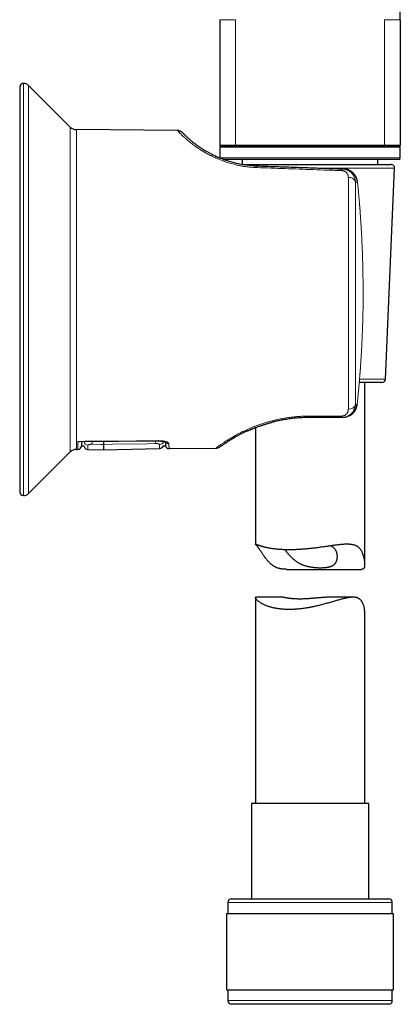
# Model space of a CAD drawing. Header units: millimetres. Extents: x 8 to 761, y 12 to 790.
# Tile 177 of 240: x 547 to 599, y 471 to 606. Entities that reach past the tile are written whole.
import ezdxf

# ---------------------------------------------------------------- set-up
doc = ezdxf.new("R2010")
doc.units = ezdxf.units.MM

msp = doc.modelspace()

# ---------------------------------------------------------------- linework, layer by layer
at = {"color": 7, "linetype": 'Continuous', "lineweight": 30}
for p, q in [((599.41, 606.21), (599.41, 611.41)), ((574.61, 606.21), (574.61, 588.91)), ((599.41, 606.21), (599.41, 588.91)), ((554.06, 591.46), (548.31, 597.16)), ((547.11, 596.96), (547.11, 541.27)), ((568.78, 590.99), (554.89, 591.11)), ((568.78, 590.98), (568.78, 590.99)), ((576.77, 588.91), (574.61, 588.91)), ((574.61, 588.71), (574.61, 587.21)), ((574.71, 588.81), (599.31, 588.81)), ((574.81, 588.91), (574.81, 588.81)), ((597.24, 588.91), (576.77, 588.91)), ((599.41, 588.91), (597.24, 588.91)), ((599.21, 588.81), (599.21, 588.91)), ((599.41, 587.21), (599.41, 588.71)), ((599.21, 587.01), (575.13, 587.01)), ((577.69, 586.89), (577.69, 586.33)), ((577.75, 586.32), (598.13, 586.32)), ((596.32, 586.32), (596.32, 586.89)), ((591.41, 585.7), (591.58, 585.7)), ((597.38, 556.8), (598.63, 585.8)), ((596.88, 556.32), (593.76, 556.32)), ((594.51, 531.32), (594.51, 556.32)), ((591.35, 551.51), (587.01, 551.51)), ((591.46, 551.51), (591.35, 551.51)), ((579.51, 550.13), (579.51, 534.12)), ((554.89, 547.12), (555.09, 547.12)), ((555.26, 548.2), (566.11, 548.3)), ((555.58, 547.61), (555.92, 547.61)), ((556.49, 547.12), (558.61, 547.07)), ((558.61, 547.07), (566.32, 547.27)), ((566.85, 547.61), (567.14, 547.61)), ((567.63, 547.23), (574.05, 547.28)), ((575.42, 548.02), (575.42, 548.02)), ((575.63, 548.16), (575.65, 548.18)), ((575.9, 548.33), (575.9, 548.34)), ((548.31, 541.06), (554.06, 546.77)), ((583.75, 530.63), (594.08, 530.63)), ((579.51, 526.75), (579.51, 498.44)), ((583.31, 526.8), (579.56, 526.8)), ((592.92, 526.8), (589.16, 526.8)), ((594.51, 498.44), (594.51, 524.92)), ((578.96, 498.44), (578.96, 485.32)), ((583.94, 498.44), (578.96, 498.44)), ((595.06, 498.44), (583.94, 498.44)), ((595.06, 485.32), (595.06, 498.44)), ((575.71, 484.82), (575.71, 483.32)), ((576.21, 485.32), (582.89, 485.32)), ((582.89, 485.32), (597.81, 485.32)), ((598.31, 483.32), (598.31, 484.82)), ((575.53, 483.32), (575.53, 472.82)), ((575.53, 483.32), (582.63, 483.32)), ((582.63, 483.32), (598.48, 483.32)), ((598.48, 472.82), (598.48, 483.32)), ((575.53, 472.82), (582.63, 472.82)), ((575.71, 472.82), (575.71, 471.32)), ((582.63, 472.82), (598.48, 472.82)), ((598.31, 471.32), (598.31, 472.82)), ((597.81, 470.82), (576.21, 470.82))]:
    msp.add_line(p, q, dxfattribs=at)
at = {"color": 252, "linetype": 'Continuous', "lineweight": 0}
for p, q in [((576.77, 606.21), (576.77, 588.91)), ((597.24, 606.21), (597.24, 588.91)), ((547.61, 597.46), (547.61, 540.77)), ((548.31, 597.16), (548.31, 541.06)), ((554.06, 546.77), (554.06, 591.46)), ((554.89, 591.11), (554.89, 547.12)), ((599.41, 588.71), (574.61, 588.71)), ((574.61, 587.21), (599.41, 587.21)), ((598.63, 585.8), (588.8, 585.8)), ((593.53, 583.88), (593.25, 583.89)), ((593.8, 556.8), (597.38, 556.8)), ((593.25, 553.31), (593.48, 553.31)), ((587.01, 551.71), (591.36, 551.71)), ((582.7, 484.82), (575.71, 484.82)), ((598.31, 484.82), (582.7, 484.82)), ((575.71, 471.32), (598.31, 471.32))]:
    msp.add_line(p, q, dxfattribs=at)
at = {"color": 252, "linetype": 'Continuous', "lineweight": 0, "flags": 128}
for points in [[(593.53, 583.89), (593.54, 583.89), (593.53, 583.88)], [(594.3, 568.12), (594.3, 568.12), (594.3, 568.11)], [(555.11, 548.23), (556.11, 548.24), (560.11, 548.27), (566.11, 548.33)], [(557.07, 547.83), (558.27, 547.81), (558.61, 547.81)], [(558.61, 547.81), (559.8, 547.83), (564.6, 547.91), (565.75, 547.93)]]:
    msp.add_lwpolyline(points, dxfattribs=at)
at = {"color": 7, "linetype": 'Continuous', "lineweight": 30, "flags": 128}
for points in [[(594.14, 562.02), (594.14, 562.02), (594.14, 562.03), (594.14, 562.03)], [(593.48, 553.31), (593.48, 553.31), (593.48, 553.31)]]:
    msp.add_lwpolyline(points, dxfattribs=at)
at = {"color": 7, "linetype": 'Continuous', "lineweight": 30}
for centre, radius, start, end in [((547.61, 596.96), 0.5, 90, 180), ((547.61, 596.46), 1, 45.1969, 90), ((554.9, 592.31), 1.2, 225.1969, 269.5), ((574.71, 588.71), 0.1, 90, 180), ((599.31, 588.71), 0.1, 0, 90), ((577.51, 586.81), 0.2, 22.7057, 90), ((596.51, 586.81), 0.2, 90, 157.2943), ((598.13, 585.82), 0.5, 357.5187, 90), ((599.21, 587.21), 0.2, 270, 0), ((596.88, 556.82), 0.5, 270, 357.5187), ((554.9, 545.92), 1.2, 90.5, 134.8031), ((555.08, 547.62), 0.5, 270.4975, 359), ((556.51, 547.72), 0.6, 190.8985, 268.4994), ((566.31, 547.87), 0.6, 271.4987, 334.2919), ((567.62, 547.73), 0.5, 193.5417, 270.5), ((574.04, 548.28), 1, 270.4973, 306.1173), ((547.61, 541.27), 0.5, 180, 270), ((547.61, 541.77), 1, 270, 314.8031), ((576.21, 484.82), 0.5, 90, 180), ((597.81, 484.82), 0.5, 360, 90), ((576.21, 471.32), 0.5, 180, 270), ((597.81, 471.32), 0.5, 270, 0)]:
    msp.add_arc(centre, radius, start, end, dxfattribs=at)
at = {"color": 252, "linetype": 'Continuous', "lineweight": 0}
for centre, radius, start, end in [((580.94, 585.86), 1.21, 168.0221, 178.9592), ((592.8, 585.43), 1.42, 168.9098, 178.9087), ((592.36, 583.57), 0.95, 20.1407, 95.5127), ((592.34, 553.6), 0.95, 265.3686, 342.4585), ((585.3, 551.69), 1.71, 354.1535, 0.817), ((589.67, 551.68), 1.69, 354.112, 0.821), ((556.5, 548.29), 0.596, 191.9098, 269.0888), ((562.38, 548.11), 5.32, 178.7676, 182.9268), ((561.21, 548.21), 4.54, 356.4787, 1.1057), ((557.76, 548.25), 8.35, 0.3797, 0.5542), ((566.31, 548.4), 0.601, 271.1427, 333.2628), ((567.61, 548.4), 0.502, 211.355, 270.8864)]:
    msp.add_arc(centre, radius, start, end, dxfattribs=at)
for points, knots in [([(576.77, 606.21), (576.61, 606.21), (576.3, 606.21), (575.9, 606.21), (575.49, 606.21), (575.12, 606.21), (574.83, 606.21), (574.64, 606.21), (574.62, 606.21), (574.61, 606.21)], [0, 0, 0, 0, 0.115127, 0.230254, 0.34538, 0.509035, 0.67269, 0.836345, 1, 1, 1, 1]), ([(599.41, 606.21), (599.39, 606.21), (599.37, 606.21), (599.19, 606.21), (598.89, 606.21), (598.52, 606.21), (598.12, 606.21), (597.71, 606.21), (597.4, 606.21), (597.24, 606.21)], [0, 0, 0, 0, 0.163655, 0.32731, 0.490965, 0.65462, 0.769746, 0.884873, 1, 1, 1, 1]), ([(579.73, 585.88), (579.56, 585.89), (579.21, 585.91), (578.69, 585.95), (578.18, 586.01), (577.67, 586.09), (577.19, 586.18), (576.76, 586.28), (576.35, 586.38), (575.96, 586.49), (575.57, 586.61), (575.19, 586.74), (574.82, 586.88), (574.46, 587.02), (574.11, 587.17), (573.78, 587.32), (573.45, 587.48), (573.13, 587.64), (572.84, 587.79), (572.58, 587.94), (572.34, 588.08), (572.11, 588.22), (571.88, 588.37), (571.67, 588.51), (571.46, 588.65), (571.25, 588.8), (571.05, 588.95), (570.85, 589.1), (570.66, 589.24), (570.48, 589.39), (570.31, 589.53), (570.15, 589.66), (570.01, 589.79), (569.88, 589.9), (569.76, 590.01), (569.65, 590.11), (569.54, 590.21), (569.44, 590.31), (569.34, 590.41), (569.23, 590.52), (569.12, 590.63), (569.03, 590.72), (568.95, 590.81), (568.89, 590.87), (568.84, 590.92), (568.81, 590.96), (568.79, 590.98), (568.78, 590.98), (568.78, 590.98)], [0, 0, 0, 0, 0.025717, 0.051344, 0.076957, 0.102629, 0.128433, 0.149746, 0.171036, 0.192343, 0.213707, 0.235169, 0.256768, 0.277747, 0.298774, 0.319886, 0.341114, 0.362495, 0.384059, 0.401941, 0.41991, 0.437983, 0.456177, 0.474508, 0.492993, 0.511646, 0.531498, 0.551517, 0.571719, 0.592122, 0.612739, 0.633588, 0.653535, 0.671621, 0.689848, 0.708224, 0.726759, 0.745459, 0.764332, 0.792031, 0.819999, 0.848256, 0.876825, 0.905176, 0.932674, 0.960239, 0.987889, 1, 1, 1, 1]), ([(591.39, 585.46), (590.73, 585.48), (589.41, 585.53), (587.45, 585.6), (585.5, 585.67), (583.57, 585.74), (581.64, 585.81), (580.37, 585.86), (579.73, 585.88)], [0, 0, 0, 0, 0.169577, 0.337989, 0.505238, 0.671323, 0.836243, 1, 1, 1, 1]), ([(592.27, 584.51), (592.26, 584.53), (592.26, 584.58), (592.26, 584.64), (592.25, 584.71), (592.23, 584.77), (592.22, 584.83), (592.2, 584.89), (592.17, 584.94), (592.15, 584.99), (592.12, 585.04), (592.09, 585.08), (592.05, 585.14), (592, 585.2), (591.94, 585.25), (591.88, 585.29), (591.83, 585.33), (591.77, 585.36), (591.72, 585.39), (591.66, 585.41), (591.59, 585.43), (591.52, 585.44), (591.46, 585.45), (591.41, 585.46), (591.39, 585.46)], [0, 0, 0, 0, 0.052907, 0.105247, 0.157123, 0.208638, 0.2599, 0.304911, 0.348961, 0.392135, 0.434521, 0.476213, 0.517309, 0.583469, 0.646299, 0.686645, 0.725985, 0.764537, 0.804682, 0.844112, 0.883189, 0.92283, 0.961611, 1, 1, 1, 1]), ([(591.41, 585.7), (591.46, 585.7), (591.55, 585.7), (591.68, 585.68), (591.79, 585.66), (591.87, 585.63), (591.92, 585.62), (591.98, 585.6), (592.03, 585.58), (592.09, 585.56), (592.14, 585.54), (592.22, 585.5), (592.31, 585.45), (592.43, 585.38), (592.51, 585.32), (592.57, 585.27), (592.6, 585.24), (592.64, 585.21), (592.67, 585.18), (592.71, 585.14), (592.74, 585.11), (592.79, 585.06), (592.85, 584.98), (592.92, 584.89), (592.98, 584.8), (593.02, 584.71), (593.05, 584.66), (593.07, 584.62), (593.08, 584.59), (593.09, 584.57), (593.1, 584.55), (593.11, 584.53), (593.13, 584.49), (593.15, 584.43), (593.18, 584.34), (593.2, 584.24), (593.22, 584.13), (593.24, 584.02), (593.25, 583.94), (593.25, 583.89)], [0, 0, 0, 0, 0.044121, 0.088536, 0.133312, 0.152632, 0.172036, 0.191528, 0.211113, 0.230797, 0.250583, 0.270478, 0.315078, 0.360995, 0.408273, 0.42451, 0.440908, 0.457467, 0.47419, 0.491078, 0.508132, 0.525353, 0.566062, 0.608767, 0.653482, 0.684104, 0.715608, 0.724007, 0.732466, 0.740985, 0.749566, 0.758208, 0.766911, 0.797529, 0.831438, 0.868639, 0.909132, 0.952919, 1, 1, 1, 1]), ([(593.53, 583.88), (593.53, 583.91), (593.52, 583.97), (593.51, 584.06), (593.49, 584.15), (593.47, 584.24), (593.44, 584.32), (593.41, 584.41), (593.37, 584.5), (593.33, 584.59), (593.27, 584.7), (593.2, 584.81), (593.13, 584.91), (593.06, 584.99), (593.01, 585.04), (592.98, 585.08), (592.96, 585.09), (592.94, 585.11), (592.93, 585.13), (592.91, 585.15), (592.87, 585.18), (592.8, 585.24), (592.71, 585.31), (592.61, 585.38), (592.52, 585.44), (592.45, 585.47), (592.41, 585.49), (592.39, 585.5), (592.37, 585.51), (592.34, 585.52), (592.32, 585.53), (592.3, 585.54), (592.25, 585.56), (592.17, 585.59), (592.07, 585.62), (591.97, 585.65), (591.89, 585.66), (591.81, 585.68), (591.75, 585.68), (591.7, 585.69), (591.66, 585.69), (591.63, 585.7), (591.61, 585.7), (591.6, 585.7)], [0, 0, 0, 0, 0.030412, 0.061123, 0.092138, 0.123461, 0.155098, 0.187052, 0.219329, 0.251932, 0.295705, 0.341106, 0.388145, 0.420095, 0.452763, 0.461438, 0.470163, 0.478937, 0.487761, 0.496634, 0.505557, 0.544014, 0.586433, 0.632816, 0.665603, 0.700118, 0.708105, 0.716178, 0.724339, 0.732587, 0.740921, 0.749343, 0.757852, 0.799113, 0.83676, 0.870795, 0.901217, 0.928027, 0.947609, 0.964682, 0.979246, 0.991302, 1, 1, 1, 1]), ([(592.27, 552.65), (592.27, 552.76), (592.27, 552.98), (592.27, 553.32), (592.27, 553.67), (592.27, 554.03), (592.27, 554.39), (592.27, 554.75), (592.27, 555.13), (592.27, 555.51), (592.27, 555.9), (592.27, 556.29), (592.27, 556.7), (592.27, 557.12), (592.27, 557.54), (592.27, 557.96), (592.27, 558.39), (592.27, 558.82), (592.27, 559.26), (592.27, 559.7), (592.27, 560.15), (592.27, 560.61), (592.27, 561.08), (592.27, 561.54), (592.27, 562.01), (592.27, 562.48), (592.27, 562.95), (592.27, 563.43), (592.27, 563.91), (592.27, 564.39), (592.27, 564.88), (592.27, 565.38), (592.27, 565.87), (592.27, 566.36), (592.27, 566.86), (592.27, 567.35), (592.27, 567.84), (592.27, 568.33), (592.27, 568.83), (592.27, 569.33), (592.27, 569.83), (592.27, 570.34), (592.27, 570.83), (592.27, 571.33), (592.27, 571.82), (592.27, 572.3), (592.27, 572.79), (592.27, 573.28), (592.27, 573.77), (592.27, 574.26), (592.27, 574.75), (592.27, 575.23), (592.27, 575.7), (592.27, 576.17), (592.27, 576.63), (592.27, 577.1), (592.27, 577.56), (592.27, 578.02), (592.27, 578.47), (592.27, 578.92), (592.27, 579.36), (592.27, 579.8), (592.27, 580.22), (592.27, 580.64), (592.27, 581.06), (592.27, 581.47), (592.27, 581.88), (592.27, 582.28), (592.27, 582.68), (592.27, 583.06), (592.27, 583.44), (592.27, 583.8), (592.27, 584.16), (592.27, 584.39), (592.27, 584.51)], [0, 0, 0, 0, 0.014, 0.028, 0.042, 0.056, 0.07, 0.08375, 0.0975, 0.11125, 0.125, 0.139, 0.153, 0.167, 0.181, 0.195, 0.20875, 0.2225, 0.23625, 0.25, 0.264, 0.278, 0.292, 0.306, 0.32, 0.33375, 0.3475, 0.36125, 0.375, 0.389, 0.403, 0.417, 0.431, 0.445, 0.45875, 0.4725, 0.48625, 0.5, 0.514, 0.528, 0.542, 0.556, 0.57, 0.58375, 0.5975, 0.61125, 0.625, 0.639, 0.653, 0.667, 0.681, 0.695, 0.70875, 0.7225, 0.73625, 0.75, 0.764, 0.778, 0.792, 0.806, 0.82, 0.83375, 0.8475, 0.86125, 0.875, 0.889, 0.903, 0.917, 0.931, 0.945, 0.95875, 0.9725, 0.98625, 1, 1, 1, 1]), ([(594.3, 568.11), (594.3, 568.34), (594.3, 568.81), (594.29, 569.5), (594.29, 570.19), (594.28, 570.75), (594.27, 571.19), (594.27, 571.5), (594.26, 571.81), (594.26, 572.12), (594.25, 572.43), (594.24, 572.74), (594.23, 573.12), (594.22, 573.57), (594.2, 574.1), (594.18, 574.64), (594.16, 575.09), (594.14, 575.44), (594.13, 575.69), (594.12, 575.94), (594.11, 576.19), (594.1, 576.44), (594.08, 576.68), (594.07, 577.01), (594.04, 577.44), (594.01, 577.97), (593.98, 578.51), (593.94, 579.04), (593.9, 579.56), (593.88, 579.94), (593.86, 580.19), (593.85, 580.32), (593.84, 580.43), (593.83, 580.55), (593.82, 580.67), (593.8, 580.91), (593.77, 581.28), (593.73, 581.78), (593.68, 582.29), (593.64, 582.81), (593.59, 583.34), (593.55, 583.7), (593.53, 583.88)], [0, 0, 0, 0, 0.043752, 0.087488, 0.131113, 0.175004, 0.194571, 0.214075, 0.233636, 0.25328, 0.273034, 0.292923, 0.31196, 0.345161, 0.378767, 0.412858, 0.447501, 0.463251, 0.47913, 0.495142, 0.511291, 0.527582, 0.542345, 0.55691, 0.589866, 0.623555, 0.657998, 0.693215, 0.724858, 0.757121, 0.765546, 0.772926, 0.780348, 0.787812, 0.795319, 0.802868, 0.833941, 0.865721, 0.898212, 0.931421, 0.965349, 1, 1, 1, 1]), ([(594.14, 562.03), (594.15, 562.2), (594.17, 562.53), (594.19, 563.03), (594.2, 563.52), (594.22, 564), (594.24, 564.48), (594.25, 564.96), (594.26, 565.5), (594.28, 566.11), (594.29, 566.78), (594.29, 567.45), (594.29, 567.89), (594.3, 568.11)], [0, 0, 0, 0, 0.0830826, 0.1647856, 0.2452605, 0.3246785, 0.4032309, 0.48113, 0.5609143, 0.6706442, 0.7802469, 0.8901946, 1, 1, 1, 1]), ([(593.48, 553.31), (593.5, 553.51), (593.54, 553.9), (593.6, 554.48), (593.65, 555.05), (593.7, 555.6), (593.74, 556.09), (593.78, 556.53), (593.81, 556.91), (593.84, 557.2), (593.85, 557.4), (593.86, 557.5), (593.87, 557.61), (593.88, 557.73), (593.89, 557.86), (593.9, 557.98), (593.91, 558.11), (593.93, 558.39), (593.96, 558.81), (593.99, 559.38), (594.03, 559.93), (594.06, 560.47), (594.09, 561), (594.12, 561.52), (594.13, 561.86), (594.14, 562.03)], [0, 0, 0, 0, 0.068142, 0.134746, 0.199816, 0.263358, 0.325379, 0.3699, 0.413614, 0.456526, 0.469017, 0.48144, 0.493794, 0.507151, 0.521874, 0.536526, 0.551108, 0.565618, 0.632, 0.696883, 0.760296, 0.82227, 0.882845, 0.94207, 1, 1, 1, 1]), ([(593.25, 553.31), (593.25, 553.28), (593.24, 553.21), (593.23, 553.1), (593.21, 553.01), (593.19, 552.93), (593.17, 552.85), (593.15, 552.8), (593.14, 552.77), (593.14, 552.76), (593.13, 552.75), (593.13, 552.74), (593.13, 552.72), (593.12, 552.71), (593.1, 552.66), (593.06, 552.58), (593, 552.46), (592.95, 552.38), (592.92, 552.32), (592.9, 552.29), (592.88, 552.27), (592.85, 552.24), (592.83, 552.21), (592.81, 552.19), (592.79, 552.16), (592.75, 552.11), (592.68, 552.04), (592.59, 551.96), (592.51, 551.89), (592.44, 551.85), (592.4, 551.82), (592.35, 551.79), (592.31, 551.76), (592.27, 551.74), (592.22, 551.72), (592.15, 551.68), (592.04, 551.64), (591.91, 551.59), (591.77, 551.55), (591.63, 551.53), (591.49, 551.51), (591.4, 551.51), (591.35, 551.51)], [0, 0, 0, 0, 0.040482, 0.078344, 0.113584, 0.146203, 0.172741, 0.19725, 0.202474, 0.207595, 0.212614, 0.21753, 0.222345, 0.227057, 0.231668, 0.281242, 0.328607, 0.373772, 0.386664, 0.399366, 0.411879, 0.424203, 0.436338, 0.448286, 0.460045, 0.471618, 0.517327, 0.561688, 0.604736, 0.622794, 0.640621, 0.658219, 0.675593, 0.692744, 0.709677, 0.726395, 0.773392, 0.819701, 0.865417, 0.910638, 0.955465, 1, 1, 1, 1]), ([(591.36, 551.71), (591.38, 551.71), (591.43, 551.71), (591.5, 551.72), (591.56, 551.73), (591.62, 551.75), (591.67, 551.76), (591.72, 551.78), (591.78, 551.81), (591.85, 551.85), (591.91, 551.89), (591.95, 551.93), (591.98, 551.95), (592, 551.98), (592.03, 552.01), (592.06, 552.04), (592.1, 552.09), (592.13, 552.15), (592.16, 552.2), (592.19, 552.27), (592.22, 552.34), (592.24, 552.44), (592.26, 552.54), (592.26, 552.62), (592.27, 552.65)], [0, 0, 0, 0, 0.0374665, 0.074641, 0.1121079, 0.140752, 0.17011, 0.2003935, 0.2317955, 0.2888897, 0.34867, 0.3735097, 0.3989374, 0.4249917, 0.4517085, 0.4791213, 0.5284902, 0.5789347, 0.6306045, 0.683639, 0.738167, 0.8243363, 0.9114768, 1, 1, 1, 1]), ([(591.48, 551.51), (591.48, 551.51), (591.49, 551.51), (591.51, 551.51), (591.55, 551.51), (591.6, 551.52), (591.67, 551.52), (591.74, 551.53), (591.82, 551.54), (591.88, 551.56), (591.93, 551.57), (591.96, 551.57), (591.99, 551.58), (592.02, 551.59), (592.06, 551.6), (592.09, 551.61), (592.12, 551.62), (592.18, 551.64), (592.27, 551.68), (592.37, 551.72), (592.47, 551.78), (592.55, 551.83), (592.63, 551.88), (592.68, 551.91), (592.71, 551.94), (592.72, 551.95), (592.74, 551.96), (592.75, 551.97), (592.77, 551.98), (592.82, 552.03), (592.89, 552.1), (593, 552.2), (593.07, 552.29), (593.12, 552.36), (593.15, 552.4), (593.18, 552.45), (593.2, 552.49), (593.23, 552.53), (593.27, 552.61), (593.33, 552.72), (593.38, 552.87), (593.43, 553.02), (593.46, 553.16), (593.47, 553.26), (593.48, 553.31)], [0, 0, 0, 0, 0.0003417, 0.0105208, 0.0242955, 0.0416659, 0.0626322, 0.0870774, 0.1150867, 0.1466604, 0.1566441, 0.1669373, 0.17754, 0.1884523, 0.1996742, 0.2112057, 0.2230467, 0.2351973, 0.276656, 0.3159701, 0.3531395, 0.3881644, 0.417213, 0.4446011, 0.4515002, 0.4582854, 0.4649567, 0.4715141, 0.4779577, 0.4842874, 0.5356655, 0.5853588, 0.6333741, 0.6517829, 0.6699344, 0.687829, 0.7054673, 0.72285, 0.7399777, 0.7936384, 0.8464477, 0.8984282, 0.9496039, 1, 1, 1, 1]), ([(574.05, 547.28), (574.05, 547.28), (574.05, 547.29), (574.08, 547.31), (574.12, 547.34), (574.18, 547.38), (574.26, 547.44), (574.35, 547.51), (574.47, 547.6), (574.6, 547.69), (574.74, 547.79), (574.9, 547.9), (575.06, 548.02), (575.23, 548.13), (575.4, 548.24), (575.59, 548.36), (575.79, 548.49), (576.02, 548.63), (576.28, 548.78), (576.58, 548.95), (576.89, 549.13), (577.21, 549.3), (577.56, 549.48), (577.92, 549.65), (578.3, 549.83), (578.69, 550), (579.1, 550.17), (579.53, 550.34), (579.96, 550.5), (580.41, 550.65), (580.87, 550.8), (581.34, 550.93), (581.82, 551.06), (582.32, 551.18), (582.82, 551.29), (583.33, 551.39), (583.84, 551.47), (584.37, 551.55), (584.89, 551.61), (585.42, 551.65), (585.95, 551.69), (586.48, 551.71), (586.84, 551.71), (587.01, 551.71)], [0, 0, 0, 0, 0.025104, 0.050099, 0.07501, 0.099864, 0.124687, 0.14988, 0.174929, 0.199864, 0.224714, 0.249509, 0.270573, 0.291495, 0.312295, 0.332993, 0.353609, 0.374163, 0.399478, 0.424624, 0.449641, 0.47457, 0.499454, 0.524622, 0.549686, 0.57469, 0.599681, 0.624705, 0.649705, 0.674643, 0.699567, 0.724524, 0.749562, 0.774644, 0.799681, 0.82472, 0.849809, 0.874994, 0.900006, 0.924966, 0.949922, 0.974918, 1, 1, 1, 1]), ([(555.09, 547.12), (555.09, 547.12), (555.09, 547.12), (555.09, 547.14), (555.09, 547.17), (555.09, 547.21), (555.09, 547.26), (555.09, 547.32), (555.09, 547.39), (555.1, 547.48), (555.1, 547.58), (555.1, 547.69), (555.1, 547.8), (555.1, 547.93), (555.11, 548.07), (555.11, 548.18), (555.11, 548.23)], [0, 0, 0, 0, 0.071266, 0.142569, 0.213854, 0.285138, 0.356571, 0.428004, 0.499887, 0.571771, 0.643806, 0.715841, 0.786808, 0.857775, 0.928887, 1, 1, 1, 1]), ([(556.49, 547.7), (556.49, 547.7), (556.5, 547.71), (556.51, 547.73), (556.53, 547.75), (556.55, 547.76), (556.59, 547.77), (556.63, 547.79), (556.68, 547.8), (556.73, 547.81), (556.79, 547.82), (556.85, 547.83), (556.91, 547.83), (556.97, 547.83), (557.03, 547.83), (557.06, 547.83), (557.07, 547.83)], [0, 0, 0, 0, 0.076394, 0.153014, 0.229402, 0.305419, 0.38167, 0.457668, 0.531968, 0.606511, 0.680787, 0.752262, 0.823981, 0.895441, 0.947721, 1, 1, 1, 1]), ([(556.49, 547.7), (556.49, 547.66), (556.49, 547.59), (556.49, 547.5), (556.49, 547.42), (556.49, 547.34), (556.49, 547.28), (556.49, 547.23), (556.49, 547.18), (556.49, 547.15), (556.49, 547.13), (556.49, 547.12), (556.49, 547.12)], [0, 0, 0, 0, 0.094163, 0.188336, 0.282499, 0.37706, 0.471632, 0.566193, 0.674511, 0.782828, 0.891414, 1, 1, 1, 1]), ([(565.75, 547.93), (565.77, 547.93), (565.81, 547.93), (565.88, 547.93), (565.94, 547.93), (566, 547.92), (566.06, 547.92), (566.11, 547.91), (566.16, 547.9), (566.2, 547.89), (566.24, 547.87), (566.27, 547.86), (566.29, 547.84), (566.31, 547.83), (566.32, 547.81), (566.32, 547.8), (566.32, 547.8)], [0, 0, 0, 0, 0.069488, 0.139214, 0.208708, 0.278587, 0.348698, 0.418594, 0.489948, 0.561524, 0.632895, 0.706816, 0.780958, 0.854891, 0.927445, 1, 1, 1, 1]), ([(566.11, 548.33), (566.15, 548.33), (566.23, 548.33), (566.36, 548.32), (566.48, 548.32), (566.59, 548.31), (566.71, 548.29), (566.82, 548.28), (566.92, 548.26), (567.02, 548.24), (567.12, 548.21), (567.2, 548.19), (567.29, 548.16), (567.36, 548.13), (567.43, 548.1), (567.48, 548.06), (567.53, 548.03), (567.57, 548), (567.6, 547.96), (567.61, 547.93), (567.62, 547.91), (567.62, 547.9)], [0, 0, 0, 0, 0.050499, 0.101191, 0.151887, 0.202393, 0.253077, 0.303939, 0.35481, 0.405507, 0.457765, 0.510196, 0.562635, 0.614905, 0.669694, 0.724666, 0.779641, 0.834437, 0.889595, 0.944843, 1, 1, 1, 1]), ([(566.32, 547.27), (566.32, 547.27), (566.32, 547.27), (566.32, 547.28), (566.32, 547.3), (566.32, 547.33), (566.32, 547.37), (566.32, 547.42), (566.32, 547.49), (566.32, 547.58), (566.32, 547.68), (566.32, 547.76), (566.32, 547.8)], [0, 0, 0, 0, 0.087369, 0.174746, 0.262115, 0.34978, 0.437452, 0.525116, 0.643673, 0.76223, 0.881115, 1, 1, 1, 1]), ([(567.62, 547.9), (567.62, 547.86), (567.62, 547.78), (567.62, 547.67), (567.62, 547.57), (567.62, 547.48), (567.63, 547.4), (567.63, 547.34), (567.63, 547.29), (567.63, 547.25), (567.63, 547.23), (567.63, 547.23), (567.63, 547.23)], [0, 0, 0, 0, 0.092171, 0.18439, 0.285691, 0.386992, 0.488549, 0.590106, 0.692447, 0.794788, 0.897394, 1, 1, 1, 1])]:
    msp.add_open_spline(points, degree=3, knots=knots, dxfattribs=at)
at = {"color": 7, "linetype": 'Continuous', "lineweight": 30}
for points, knots in [([(568.78, 590.99), (568.81, 590.98), (568.88, 590.98), (568.98, 590.97), (569.07, 590.94), (569.17, 590.91), (569.26, 590.86), (569.34, 590.81), (569.42, 590.75), (569.47, 590.7), (569.49, 590.68)], [0, 0, 0, 0, 0.119732, 0.244844, 0.371213, 0.498221, 0.62523, 0.751602, 0.876719, 1, 1, 1, 1]), ([(569.02, 590.95), (569.02, 590.95), (569.01, 590.96), (569, 590.96), (568.98, 590.96), (568.95, 590.97), (568.91, 590.97), (568.88, 590.98), (568.83, 590.98), (568.8, 590.98), (568.78, 590.98)], [0, 0, 0, 0, 0.168801, 0.31863, 0.451588, 0.570606, 0.679679, 0.783866, 0.888832, 1, 1, 1, 1]), ([(569.49, 590.68), (569.49, 590.68), (569.49, 590.68), (569.51, 590.66), (569.53, 590.64), (569.56, 590.61), (569.6, 590.57), (569.65, 590.52), (569.7, 590.47), (569.75, 590.41), (569.81, 590.36), (569.88, 590.29), (569.95, 590.23), (570.03, 590.15), (570.12, 590.07), (570.22, 589.98), (570.33, 589.88), (570.44, 589.78), (570.57, 589.67), (570.7, 589.56), (570.84, 589.45), (570.97, 589.34), (571.09, 589.24), (571.23, 589.14), (571.36, 589.04), (571.51, 588.93), (571.66, 588.83), (571.82, 588.72), (572, 588.59), (572.19, 588.47), (572.39, 588.34), (572.61, 588.21), (572.82, 588.09), (573.05, 587.96), (573.28, 587.83), (573.53, 587.71), (573.78, 587.58), (574.04, 587.46), (574.3, 587.34), (574.58, 587.23), (574.86, 587.11), (575.15, 587.01), (575.44, 586.9), (575.75, 586.8), (576.06, 586.71), (576.37, 586.62), (576.69, 586.54), (577.02, 586.46), (577.35, 586.39), (577.66, 586.33), (577.86, 586.3), (577.95, 586.29)], [0, 0, 0, 0, 0.025817, 0.051569, 0.077276, 0.102962, 0.128647, 0.15459, 0.17499, 0.195298, 0.215526, 0.235684, 0.255784, 0.275839, 0.29806, 0.320148, 0.342119, 0.36399, 0.385777, 0.407499, 0.429774, 0.447334, 0.464806, 0.482199, 0.499523, 0.51679, 0.534009, 0.55119, 0.571129, 0.590966, 0.61072, 0.630408, 0.650048, 0.669657, 0.689254, 0.708958, 0.728604, 0.74821, 0.767795, 0.787379, 0.806979, 0.826616, 0.846361, 0.866083, 0.885803, 0.905539, 0.925311, 0.945139, 0.965041, 0.984815, 1, 1, 1, 1]), ([(579.32, 586.13), (579.31, 586.13), (579.28, 586.14), (579.24, 586.14), (579.18, 586.14), (579.12, 586.15), (579.05, 586.15), (578.96, 586.16), (578.87, 586.17), (578.77, 586.18), (578.68, 586.19), (578.58, 586.2), (578.48, 586.21), (578.39, 586.22), (578.3, 586.23), (578.22, 586.24), (578.14, 586.25), (578.07, 586.26), (578.01, 586.27), (577.96, 586.28), (577.94, 586.29)], [0, 0, 0, 0, 0.024229, 0.05526, 0.093318, 0.138518, 0.190917, 0.250543, 0.317399, 0.389596, 0.458831, 0.524125, 0.600217, 0.670207, 0.734147, 0.792057, 0.843956, 0.893195, 0.944938, 1, 1, 1, 1]), ([(578.98, 586.16), (578.96, 586.16), (578.9, 586.16), (578.82, 586.17), (578.73, 586.18), (578.64, 586.19), (578.55, 586.2), (578.45, 586.21), (578.34, 586.23), (578.23, 586.24), (578.12, 586.26), (578.04, 586.27), (578, 586.28)], [0, 0, 0, 0, 0.080743, 0.166524, 0.25136, 0.339451, 0.434343, 0.534169, 0.640575, 0.753577, 0.873201, 1, 1, 1, 1]), ([(579.31, 586.13), (579.34, 586.13), (579.49, 586.12), (579.64, 586.12), (579.76, 586.11)], [0, 0, 0, 0, 0.206536, 1, 1, 1, 1]), ([(579.75, 586.11), (579.75, 586.11), (579.75, 586.11), (579.74, 586.11), (579.74, 586.11)], [0, 0, 0, 0, 0.5007945, 1, 1, 1, 1]), ([(579.76, 586.11), (580.53, 586.08), (582.07, 586.03), (584.39, 585.95), (586.72, 585.87), (589.06, 585.79), (590.63, 585.73), (591.41, 585.7)], [0, 0, 0, 0, 0.198084, 0.397125, 0.597125, 0.798084, 1, 1, 1, 1]), ([(591.6, 585.7), (591.6, 585.7), (591.59, 585.7), (591.58, 585.7), (591.58, 585.7)], [0, 0, 0, 0, 0.107741, 1, 1, 1, 1]), ([(593.53, 583.89), (593.53, 583.94), (593.52, 584.04), (593.48, 584.19), (593.44, 584.33), (593.39, 584.45), (593.34, 584.57), (593.28, 584.67), (593.23, 584.77), (593.17, 584.86), (593.1, 584.94), (593.04, 585.01), (592.98, 585.08), (592.93, 585.13), (592.87, 585.19), (592.8, 585.24), (592.72, 585.3), (592.62, 585.38), (592.49, 585.45), (592.35, 585.52), (592.24, 585.57), (592.14, 585.6), (592.07, 585.62), (591.99, 585.64), (591.92, 585.66), (591.85, 585.67), (591.78, 585.68), (591.69, 585.69), (591.63, 585.7), (591.6, 585.7)], [0, 0, 0, 0, 0.052424, 0.103428, 0.152513, 0.199337, 0.243461, 0.284597, 0.322747, 0.35799, 0.394783, 0.427923, 0.457458, 0.485074, 0.513008, 0.541325, 0.570053, 0.621273, 0.673636, 0.726643, 0.777642, 0.805126, 0.831856, 0.857851, 0.883838, 0.907505, 0.934704, 0.965509, 1, 1, 1, 1]), ([(592.58, 551.84), (592.59, 551.85), (592.62, 551.87), (592.68, 551.91), (592.74, 551.96), (592.81, 552.02), (592.87, 552.08), (592.94, 552.14), (593, 552.21), (593.07, 552.29), (593.14, 552.38), (593.2, 552.48), (593.26, 552.59), (593.32, 552.7), (593.36, 552.81), (593.4, 552.92), (593.44, 553.05), (593.46, 553.17), (593.48, 553.26), (593.48, 553.31)], [0, 0, 0, 0, 0.01787, 0.067637, 0.116631, 0.164865, 0.212396, 0.262371, 0.318582, 0.381088, 0.440983, 0.505763, 0.575466, 0.650239, 0.713771, 0.780622, 0.850788, 0.924042, 1, 1, 1, 1]), ([(586.99, 551.51), (586.87, 551.51), (586.63, 551.51), (586.28, 551.5), (585.91, 551.48), (585.55, 551.46), (585.19, 551.43), (584.83, 551.4), (584.48, 551.36), (584.12, 551.31), (583.76, 551.26), (583.41, 551.2), (583.06, 551.14), (582.72, 551.07), (582.39, 551), (582.07, 550.92), (581.87, 550.87), (581.79, 550.85)], [0, 0, 0, 0, 0.064459, 0.132392, 0.200154, 0.267784, 0.335323, 0.402813, 0.470294, 0.539027, 0.607391, 0.675432, 0.743195, 0.810726, 0.878069, 0.945273, 1, 1, 1, 1]), ([(586.99, 551.51), (586.99, 551.51), (587, 551.51), (587, 551.51), (587.01, 551.51)], [0, 0, 0, 0, 0.498642, 1, 1, 1, 1]), ([(591.46, 551.51), (591.46, 551.51), (591.47, 551.51), (591.47, 551.51), (591.48, 551.51)], [0, 0, 0, 0, 0.417751, 1, 1, 1, 1]), ([(578.49, 549.71), (578.5, 549.71), (578.53, 549.72), (578.58, 549.75), (578.64, 549.77), (578.7, 549.8), (578.8, 549.84), (578.93, 549.9), (579.1, 549.97), (579.28, 550.04), (579.48, 550.12), (579.68, 550.19), (579.89, 550.27), (580.08, 550.34), (580.28, 550.4), (580.47, 550.47), (580.67, 550.53), (580.87, 550.6), (581.09, 550.66), (581.32, 550.73), (581.56, 550.79), (581.73, 550.84), (581.81, 550.86)], [0, 0, 0, 0, 0.017135, 0.036353, 0.057759, 0.081427, 0.106723, 0.157413, 0.209374, 0.269995, 0.332333, 0.395871, 0.459375, 0.516228, 0.573061, 0.629896, 0.686756, 0.744575, 0.804151, 0.866566, 0.93184, 1, 1, 1, 1]), ([(578.57, 549.74), (578.57, 549.74), (578.6, 549.76), (578.66, 549.78), (578.76, 549.82), (578.84, 549.86), (578.93, 549.89), (579, 549.92), (579.06, 549.95), (579.11, 549.97), (579.15, 549.99), (579.19, 550), (579.21, 550.01), (579.23, 550.02), (579.24, 550.02), (579.25, 550.03)], [0, 0, 0, 0, 0.006154, 0.143462, 0.287528, 0.418881, 0.537526, 0.643459, 0.736673, 0.804624, 0.863725, 0.913968, 0.95535, 0.987869, 1, 1, 1, 1]), ([(579.22, 550.01), (579.22, 550.02), (579.23, 550.02), (579.24, 550.02), (579.25, 550.03)], [0, 0, 0, 0, 0.728323, 1, 1, 1, 1]), ([(579.25, 550.02), (579.28, 550.04), (579.36, 550.07), (579.45, 550.1), (579.51, 550.13)], [0, 0, 0, 0, 0.3433222, 1, 1, 1, 1]), ([(578.49, 549.71), (578.49, 549.71), (578.4, 549.67), (578.22, 549.59), (577.97, 549.47), (577.7, 549.34), (577.44, 549.21), (577.19, 549.07), (576.94, 548.94), (576.72, 548.82), (576.5, 548.69), (576.29, 548.57), (576.1, 548.46), (575.92, 548.35), (575.77, 548.25), (575.67, 548.19), (575.63, 548.17)], [0, 0, 0, 0, 0.004354, 0.072523, 0.14065, 0.220917, 0.300944, 0.380835, 0.46069, 0.540612, 0.620702, 0.700276, 0.779771, 0.859287, 0.938921, 1, 1, 1, 1]), ([(576.11, 548.46), (576.12, 548.47), (576.15, 548.49), (576.21, 548.53), (576.27, 548.56), (576.29, 548.57)], [0, 0, 0, 0, 0.2192477, 0.6189759, 1, 1, 1, 1]), ([(576.3, 548.58), (576.3, 548.58), (576.32, 548.59), (576.38, 548.63), (576.44, 548.66), (576.47, 548.68)], [0, 0, 0, 0, 0.011271, 0.540907, 1, 1, 1, 1]), ([(555.11, 548.23), (555.11, 548.23), (555.13, 548.22), (555.18, 548.21), (555.23, 548.2), (555.26, 548.2), (555.26, 548.2)], [0, 0, 0, 0, 0.0204272, 0.485664, 0.9563025, 1, 1, 1, 1]), ([(555.59, 548.21), (555.59, 548.19), (555.59, 548.13), (555.59, 548.05), (555.59, 547.95), (555.59, 547.87), (555.59, 547.8), (555.59, 547.73), (555.59, 547.69), (555.59, 547.65), (555.58, 547.62), (555.58, 547.61), (555.58, 547.61), (555.58, 547.61)], [0, 0, 0, 0, 0.042707, 0.141346, 0.239984, 0.338597, 0.438078, 0.537586, 0.637094, 0.736575, 0.835719, 0.934903, 1, 1, 1, 1]), ([(558.61, 548.23), (558.61, 548.23), (558.61, 548.19), (558.61, 548.14), (558.61, 548.08), (558.61, 548.03), (558.61, 547.98), (558.61, 547.93), (558.61, 547.89), (558.61, 547.85), (558.61, 547.82), (558.61, 547.81), (558.61, 547.81)], [0, 0, 0, 0, 0.041228, 0.147617, 0.254346, 0.360734, 0.467167, 0.573939, 0.680371, 0.786801, 0.89357, 1, 1, 1, 1]), ([(558.61, 547.81), (558.61, 547.76), (558.61, 547.66), (558.61, 547.54), (558.61, 547.43), (558.61, 547.33), (558.61, 547.25), (558.61, 547.18), (558.61, 547.13), (558.61, 547.09), (558.61, 547.07), (558.61, 547.07), (558.61, 547.07)], [0, 0, 0, 0, 0.100004, 0.200006, 0.300007, 0.400008, 0.500008, 0.600007, 0.700006, 0.800004, 0.900002, 1, 1, 1, 1]), ([(566.11, 548.3), (566.12, 548.3), (566.15, 548.3), (566.2, 548.3), (566.26, 548.3), (566.33, 548.3), (566.39, 548.3), (566.45, 548.29), (566.51, 548.29), (566.56, 548.28), (566.62, 548.27), (566.68, 548.27), (566.73, 548.26), (566.79, 548.25), (566.84, 548.24), (566.89, 548.23), (566.93, 548.22), (566.98, 548.21), (567.01, 548.2), (567.05, 548.19), (567.08, 548.18), (567.11, 548.16), (567.14, 548.15), (567.16, 548.14), (567.18, 548.14), (567.2, 548.13), (567.21, 548.12), (567.22, 548.12), (567.22, 548.11), (567.22, 548.11), (567.22, 548.11)], [0, 0, 0, 0, 0.015926, 0.054598, 0.093202, 0.131685, 0.169996, 0.208082, 0.245954, 0.28426, 0.32296, 0.361963, 0.401159, 0.440419, 0.47955, 0.518391, 0.556772, 0.594521, 0.631467, 0.667488, 0.703878, 0.740378, 0.77636, 0.81168, 0.846201, 0.879796, 0.912365, 0.943844, 0.974216, 1, 1, 1, 1]), ([(567.13, 548.16), (567.13, 548.15), (567.13, 548.11), (567.13, 548.04), (567.13, 547.95), (567.13, 547.86), (567.14, 547.79), (567.14, 547.73), (567.14, 547.68), (567.14, 547.65), (567.14, 547.62), (567.14, 547.61), (567.14, 547.61), (567.14, 547.61)], [0, 0, 0, 0, 0.008786, 0.111495, 0.214176, 0.316858, 0.419762, 0.522667, 0.626251, 0.729835, 0.833648, 0.937462, 1, 1, 1, 1]), ([(574.92, 547.69), (574.92, 547.68), (574.88, 547.66), (574.83, 547.62), (574.77, 547.58), (574.72, 547.54), (574.68, 547.51), (574.65, 547.49), (574.63, 547.48), (574.63, 547.48), (574.63, 547.47)], [0, 0, 0, 0, 0.028543, 0.167867, 0.306205, 0.444477, 0.582838, 0.721443, 0.860446, 1, 1, 1, 1]), ([(574.91, 547.68), (574.93, 547.69), (574.96, 547.71), (575.01, 547.75), (575.06, 547.78), (575.1, 547.81), (575.13, 547.83), (575.15, 547.85), (575.18, 547.87), (575.21, 547.88), (575.22, 547.89), (575.23, 547.9)], [0, 0, 0, 0, 0.202574, 0.396587, 0.582048, 0.671546, 0.754955, 0.829503, 0.895183, 0.952007, 1, 1, 1, 1]), ([(575.43, 548.03), (575.39, 548.01), (575.32, 547.96), (575.26, 547.92), (575.23, 547.9)], [0, 0, 0, 0, 0.516001, 1, 1, 1, 1]), ([(575.42, 548.02), (575.43, 548.03), (575.44, 548.04), (575.47, 548.06), (575.51, 548.09), (575.55, 548.11), (575.6, 548.14), (575.63, 548.16), (575.65, 548.18)], [0, 0, 0, 0, 0.139283, 0.289526, 0.450746, 0.62293, 0.806037, 1, 1, 1, 1]), ([(575.87, 548.31), (575.87, 548.31), (575.87, 548.31), (575.88, 548.32), (575.89, 548.33), (575.9, 548.33)], [0, 0, 0, 0, 0.380533, 0.76086, 1, 1, 1, 1]), ([(575.9, 548.34), (575.9, 548.34), (575.91, 548.34), (575.92, 548.34), (575.92, 548.35)], [0, 0, 0, 0, 0.07823, 1, 1, 1, 1]), ([(583.75, 530.64), (583.73, 530.64), (583.64, 530.63), (583.5, 530.64), (583.34, 530.65), (583.19, 530.67), (583.05, 530.69), (582.91, 530.71), (582.77, 530.74), (582.63, 530.78), (582.5, 530.83), (582.37, 530.88), (582.25, 530.94), (582.13, 531), (582.01, 531.07), (581.9, 531.15), (581.79, 531.23), (581.69, 531.32), (581.58, 531.4), (581.47, 531.51), (581.34, 531.64), (581.2, 531.8), (581.06, 531.95), (580.94, 532.11), (580.81, 532.28), (580.7, 532.44), (580.59, 532.6), (580.48, 532.76), (580.37, 532.92), (580.27, 533.07), (580.17, 533.22), (580.08, 533.35), (580.01, 533.46), (579.94, 533.56), (579.87, 533.64), (579.81, 533.72), (579.76, 533.79), (579.71, 533.86), (579.66, 533.92), (579.62, 533.97), (579.59, 534.01), (579.56, 534.04), (579.54, 534.07), (579.52, 534.09), (579.51, 534.11), (579.5, 534.12), (579.51, 534.13), (579.52, 534.13), (579.54, 534.12), (579.57, 534.11), (579.61, 534.09), (579.66, 534.07), (579.73, 534.04), (579.8, 534.01), (579.89, 533.98), (579.99, 533.94), (580.1, 533.9), (580.21, 533.86), (580.34, 533.83), (580.48, 533.78), (580.63, 533.74), (580.79, 533.7), (580.96, 533.67), (581.14, 533.63), (581.34, 533.59), (581.55, 533.55), (581.77, 533.52), (582, 533.49), (582.25, 533.46), (582.5, 533.44), (582.77, 533.41), (583.04, 533.4), (583.31, 533.38), (583.58, 533.37), (583.85, 533.37), (584.14, 533.37), (584.43, 533.37), (584.73, 533.37), (585.03, 533.38), (585.33, 533.4), (585.63, 533.41), (585.92, 533.43), (586.22, 533.45), (586.52, 533.48), (586.82, 533.51), (587.13, 533.54), (587.44, 533.57), (587.74, 533.61), (588.04, 533.65), (588.34, 533.69), (588.64, 533.73), (588.94, 533.77), (589.24, 533.82), (589.53, 533.86), (589.82, 533.9), (590.11, 533.94), (590.39, 533.98), (590.67, 534.02), (590.94, 534.05), (591.18, 534.08), (591.38, 534.1), (591.56, 534.11), (591.73, 534.12), (591.9, 534.13), (592.06, 534.13), (592.22, 534.13), (592.37, 534.12), (592.52, 534.11), (592.67, 534.09), (592.81, 534.07), (592.94, 534.04), (593.07, 534), (593.2, 533.96), (593.32, 533.9), (593.43, 533.85), (593.53, 533.78), (593.63, 533.71), (593.72, 533.62), (593.81, 533.53), (593.89, 533.43), (593.97, 533.32), (594.04, 533.2), (594.11, 533.07), (594.17, 532.93), (594.23, 532.78), (594.28, 532.63), (594.33, 532.47), (594.37, 532.32), (594.41, 532.16), (594.44, 532), (594.46, 531.85), (594.48, 531.7), (594.5, 531.55), (594.5, 531.42), (594.51, 531.31), (594.5, 531.22), (594.5, 531.13), (594.49, 531.04), (594.47, 530.97), (594.46, 530.9), (594.43, 530.83), (594.4, 530.78), (594.37, 530.74), (594.33, 530.7), (594.29, 530.68), (594.24, 530.66), (594.18, 530.64), (594.13, 530.64), (594.09, 530.64), (594.08, 530.64)], [0, 0, 0, 0, 0.001836, 0.008095, 0.01269, 0.017286, 0.021909, 0.026532, 0.031252, 0.035971, 0.04073, 0.045488, 0.050085, 0.054683, 0.059311, 0.063939, 0.068644, 0.073348, 0.078071, 0.082793, 0.090075, 0.097357, 0.104667, 0.111976, 0.119323, 0.126673, 0.133895, 0.14112, 0.148686, 0.156252, 0.163863, 0.171473, 0.177337, 0.183201, 0.189111, 0.195021, 0.201079, 0.207137, 0.213247, 0.219357, 0.22522, 0.231084, 0.236988, 0.242893, 0.248912, 0.254932, 0.260987, 0.267042, 0.274851, 0.282661, 0.290529, 0.298398, 0.306434, 0.314471, 0.322559, 0.330647, 0.3386, 0.346553, 0.354552, 0.362551, 0.370694, 0.378838, 0.387031, 0.395224, 0.403898, 0.412572, 0.421308, 0.430045, 0.438984, 0.447923, 0.456934, 0.465944, 0.474341, 0.482738, 0.491196, 0.499654, 0.508305, 0.516956, 0.525674, 0.534392, 0.542601, 0.550809, 0.559074, 0.567338, 0.575775, 0.584213, 0.592708, 0.601204, 0.609588, 0.617972, 0.626411, 0.634849, 0.643458, 0.652068, 0.660736, 0.669404, 0.678074, 0.686743, 0.695478, 0.704213, 0.710183, 0.716155, 0.722126, 0.728156, 0.734188, 0.740218, 0.746139, 0.752059, 0.758014, 0.763969, 0.770043, 0.776116, 0.782236, 0.788356, 0.794279, 0.800202, 0.806173, 0.812145, 0.818268, 0.824391, 0.830565, 0.836739, 0.843715, 0.850694, 0.857671, 0.864702, 0.871735, 0.878766, 0.885886, 0.893006, 0.900126, 0.907291, 0.914457, 0.921621, 0.926863, 0.932104, 0.937374, 0.942643, 0.948029, 0.953415, 0.958857, 0.964298, 0.969544, 0.974791, 0.980085, 0.985379, 0.990805, 0.99623, 1, 1, 1, 1]), ([(588.44, 530.86), (588.48, 530.86), (588.57, 530.86), (588.69, 530.86), (588.82, 530.87), (588.94, 530.87), (589.07, 530.88), (589.19, 530.9), (589.3, 530.91), (589.41, 530.93), (589.52, 530.95), (589.62, 530.97), (589.72, 531), (589.82, 531.03), (589.91, 531.06), (590, 531.09), (590.08, 531.14), (590.16, 531.18), (590.23, 531.22), (590.29, 531.27), (590.35, 531.32), (590.41, 531.38), (590.46, 531.44), (590.5, 531.5), (590.55, 531.56), (590.59, 531.64), (590.63, 531.73), (590.67, 531.83), (590.7, 531.94), (590.73, 532.05), (590.75, 532.16), (590.75, 532.28), (590.76, 532.4), (590.75, 532.52), (590.74, 532.64), (590.72, 532.76), (590.69, 532.88), (590.66, 533), (590.61, 533.11), (590.56, 533.23), (590.5, 533.33), (590.43, 533.42), (590.37, 533.5), (590.31, 533.56), (590.25, 533.62), (590.18, 533.67), (590.1, 533.72), (590.02, 533.77), (589.94, 533.82), (589.85, 533.86), (589.79, 533.88), (589.76, 533.89)], [0, 0, 0, 0, 0.017738, 0.035476, 0.05333, 0.071185, 0.089414, 0.107642, 0.126002, 0.144362, 0.162101, 0.179841, 0.197709, 0.215578, 0.23386, 0.252143, 0.270572, 0.289001, 0.306205, 0.32341, 0.340729, 0.358048, 0.375698, 0.393349, 0.411101, 0.428853, 0.453515, 0.478178, 0.503036, 0.527895, 0.553268, 0.578641, 0.604155, 0.62967, 0.655406, 0.681142, 0.707021, 0.732899, 0.759308, 0.785716, 0.812383, 0.839048, 0.856702, 0.874357, 0.892126, 0.909895, 0.92804, 0.946185, 0.964468, 0.982751, 1, 1, 1, 1]), ([(583.53, 533.38), (583.53, 533.37), (583.55, 533.34), (583.6, 533.28), (583.66, 533.19), (583.75, 533.08), (583.83, 532.96), (583.93, 532.84), (584.03, 532.72), (584.14, 532.6), (584.25, 532.47), (584.37, 532.35), (584.5, 532.22), (584.63, 532.1), (584.77, 531.98), (584.92, 531.86), (585.08, 531.75), (585.24, 531.64), (585.42, 531.53), (585.58, 531.44), (585.72, 531.37), (585.84, 531.32), (585.97, 531.27), (586.1, 531.22), (586.23, 531.17), (586.36, 531.13), (586.5, 531.09), (586.64, 531.05), (586.77, 531.02), (586.91, 530.99), (587.05, 530.97), (587.19, 530.95), (587.33, 530.93), (587.47, 530.91), (587.61, 530.9), (587.76, 530.88), (587.93, 530.87), (588.1, 530.86), (588.27, 530.86), (588.38, 530.86), (588.44, 530.86)], [0, 0, 0, 0, 0.004437, 0.026245, 0.057375, 0.088507, 0.119886, 0.151266, 0.183274, 0.215281, 0.247467, 0.279653, 0.312242, 0.34483, 0.377642, 0.410452, 0.444122, 0.47779, 0.511857, 0.545922, 0.56713, 0.588337, 0.609682, 0.631026, 0.652826, 0.674625, 0.696591, 0.718557, 0.739768, 0.760979, 0.782343, 0.803706, 0.825539, 0.847371, 0.869361, 0.891351, 0.918335, 0.945391, 0.97266, 1, 1, 1, 1]), ([(594.51, 524.92), (594.51, 524.92), (594.51, 524.95), (594.5, 525.03), (594.49, 525.15), (594.47, 525.3), (594.44, 525.46), (594.4, 525.61), (594.34, 525.77), (594.29, 525.91), (594.23, 526.03), (594.18, 526.13), (594.12, 526.22), (594.06, 526.31), (593.99, 526.4), (593.91, 526.48), (593.82, 526.55), (593.73, 526.61), (593.64, 526.66), (593.54, 526.7), (593.43, 526.74), (593.32, 526.77), (593.2, 526.79), (593.07, 526.8), (592.93, 526.8), (592.79, 526.8), (592.63, 526.79), (592.46, 526.77), (592.29, 526.74), (592.11, 526.71), (591.92, 526.67), (591.73, 526.63), (591.53, 526.58), (591.31, 526.52), (591.06, 526.45), (590.79, 526.38), (590.52, 526.3), (590.23, 526.21), (589.94, 526.13), (589.64, 526.04), (589.33, 525.96), (589.03, 525.87), (588.72, 525.79), (588.41, 525.71), (588.09, 525.63), (587.81, 525.56), (587.56, 525.51), (587.34, 525.46), (587.12, 525.42), (586.89, 525.38), (586.67, 525.34), (586.42, 525.3), (586.14, 525.26), (585.83, 525.22), (585.53, 525.18), (585.25, 525.16), (585.02, 525.14), (584.81, 525.13), (584.6, 525.12), (584.4, 525.11), (584.2, 525.11), (583.98, 525.11), (583.74, 525.12), (583.49, 525.13), (583.24, 525.15), (583, 525.17), (582.76, 525.2), (582.53, 525.23), (582.3, 525.27), (582.08, 525.31), (581.87, 525.36), (581.67, 525.41), (581.48, 525.46), (581.3, 525.52), (581.12, 525.59), (580.95, 525.65), (580.79, 525.72), (580.63, 525.79), (580.48, 525.87), (580.34, 525.95), (580.21, 526.03), (580.08, 526.11), (579.97, 526.19), (579.87, 526.27), (579.78, 526.35), (579.71, 526.42), (579.65, 526.49), (579.6, 526.54), (579.57, 526.6), (579.54, 526.65), (579.52, 526.69), (579.51, 526.73), (579.5, 526.76), (579.51, 526.78), (579.53, 526.79), (579.54, 526.8), (579.55, 526.8), (579.56, 526.8)], [0, 0, 0, 0, 0.000441, 0.008572, 0.020871, 0.033172, 0.045679, 0.058186, 0.070745, 0.083303, 0.091792, 0.10028, 0.1088, 0.117319, 0.125976, 0.134632, 0.143364, 0.152096, 0.160593, 0.16909, 0.177665, 0.18624, 0.195048, 0.203857, 0.212739, 0.221622, 0.231505, 0.241389, 0.251349, 0.26131, 0.271481, 0.281652, 0.291883, 0.302114, 0.314962, 0.327811, 0.340753, 0.353696, 0.366915, 0.380134, 0.393445, 0.406756, 0.419694, 0.432632, 0.445662, 0.458692, 0.467582, 0.476474, 0.485365, 0.494331, 0.5033, 0.512266, 0.524617, 0.536968, 0.549422, 0.561875, 0.570401, 0.578929, 0.587454, 0.596061, 0.60467, 0.613276, 0.62441, 0.635545, 0.646759, 0.657973, 0.669432, 0.680892, 0.692433, 0.703974, 0.715141, 0.726309, 0.737545, 0.74878, 0.76022, 0.77166, 0.783165, 0.794671, 0.806935, 0.819199, 0.831537, 0.843875, 0.856444, 0.869013, 0.881664, 0.894314, 0.904696, 0.915078, 0.925514, 0.935951, 0.946581, 0.957211, 0.967922, 0.978632, 0.986569, 0.994506, 1, 1, 1, 1]), ([(583.31, 526.8), (583.32, 526.8), (583.33, 526.8), (583.36, 526.8), (583.4, 526.79), (583.44, 526.79), (583.48, 526.78), (583.53, 526.77), (583.59, 526.76), (583.65, 526.75), (583.72, 526.74), (583.79, 526.73), (583.87, 526.72), (583.96, 526.7), (584.05, 526.69), (584.15, 526.68), (584.25, 526.67), (584.36, 526.65), (584.47, 526.64), (584.59, 526.63), (584.71, 526.62), (584.83, 526.61), (584.96, 526.61), (585.1, 526.6), (585.24, 526.6), (585.39, 526.59), (585.53, 526.59), (585.67, 526.59), (585.82, 526.59), (585.97, 526.6), (586.11, 526.6), (586.27, 526.61), (586.42, 526.62), (586.58, 526.62), (586.73, 526.63), (586.89, 526.64), (587.04, 526.66), (587.19, 526.67), (587.35, 526.68), (587.5, 526.69), (587.65, 526.71), (587.81, 526.72), (587.96, 526.73), (588.11, 526.75), (588.26, 526.76), (588.4, 526.77), (588.55, 526.78), (588.69, 526.79), (588.84, 526.79), (588.97, 526.8), (589.08, 526.8), (589.14, 526.8), (589.16, 526.8)], [0, 0, 0, 0, 0.0131257, 0.0314301, 0.0497347, 0.0681492, 0.0865639, 0.1053104, 0.1240569, 0.1429131, 0.1617694, 0.1818551, 0.2019408, 0.2221573, 0.2423738, 0.2630011, 0.2836284, 0.3043986, 0.3251687, 0.3458749, 0.366581, 0.3874357, 0.4082903, 0.4296195, 0.4509486, 0.4724442, 0.4939397, 0.5141865, 0.5344333, 0.5548228, 0.5752123, 0.596049, 0.6168857, 0.6378752, 0.6588648, 0.679071, 0.6992772, 0.7196187, 0.7399603, 0.7607232, 0.7814862, 0.8023937, 0.8233011, 0.8439828, 0.8646644, 0.8854917, 0.9063189, 0.9276175, 0.9489159, 0.9703861, 0.9918561, 1, 1, 1, 1])]:
    msp.add_open_spline(points, degree=3, knots=knots, dxfattribs=at)
at = {"color": 252, "linetype": 'Continuous', "lineweight": 0}
msp.add_open_spline([(593.25, 583.89), (593.25, 583.77), (593.25, 583.51), (593.25, 583.12), (593.25, 582.72), (593.25, 582.31), (593.25, 581.89), (593.25, 581.46), (593.25, 581.02), (593.25, 580.58), (593.25, 580.13), (593.25, 579.67), (593.25, 579.2), (593.25, 578.73), (593.25, 578.25), (593.25, 577.76), (593.25, 577.27), (593.25, 576.77), (593.25, 576.27), (593.25, 575.76), (593.25, 575.25), (593.25, 574.74), (593.25, 574.22), (593.25, 573.7), (593.25, 573.17), (593.25, 572.64), (593.25, 572.11), (593.25, 571.58), (593.25, 571.04), (593.25, 570.51), (593.25, 569.97), (593.25, 569.44), (593.25, 568.9), (593.25, 568.36), (593.25, 567.82), (593.25, 567.29), (593.25, 566.75), (593.25, 566.22), (593.25, 565.69), (593.25, 565.16), (593.25, 564.64), (593.25, 564.11), (593.25, 563.59), (593.25, 563.08), (593.25, 562.56), (593.25, 562.06), (593.25, 561.55), (593.25, 561.06), (593.25, 560.56), (593.25, 560.08), (593.25, 559.6), (593.25, 559.12), (593.25, 558.65), (593.25, 558.19), (593.25, 557.74), (593.25, 557.29), (593.25, 556.85), (593.25, 556.42), (593.25, 556), (593.25, 555.59), (593.25, 555.19), (593.25, 554.79), (593.25, 554.41), (593.25, 554.03), (593.25, 553.67), (593.25, 553.43), (593.25, 553.31)], degree=3, dxfattribs=at)

doc.saveas('drawing.dxf')
